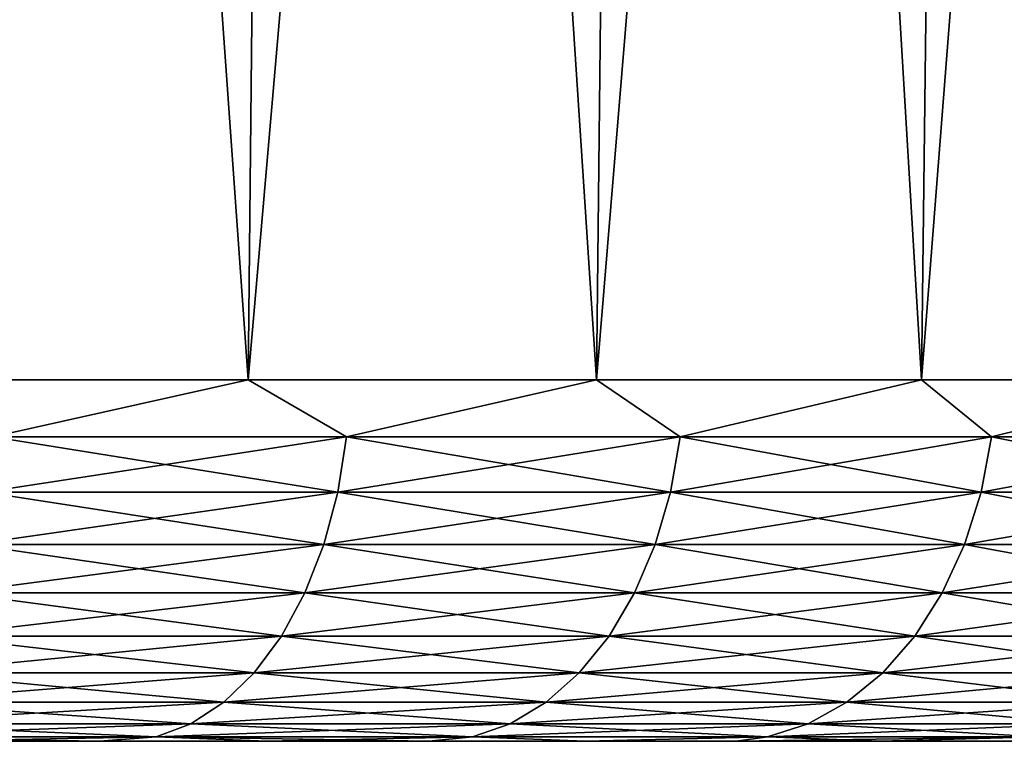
# Model space of a CAD drawing. Header units: metres. Extents: x -150 to 146, y -127 to 82.
# Tile 254 of 256: x 93.2 to 98.57, y 53.5 to 57.43. Entities that reach past the tile are written whole.
import ezdxf

# ---------------------------------------------------------------- set-up
doc = ezdxf.new("R2010")
doc.units = ezdxf.units.M
doc.layers.add('solid_ELLA_AP_WANNE_SW0001', color=7, linetype='CONTINUOUS')

msp = doc.modelspace()

# ---------------------------------------------------------------- linework, layer by layer
at = {"layer": 'solid_ELLA_AP_WANNE_SW0001'}
for points in [[(94.449402, 55.466671, -25.515211), (92.439163, 55.466671, -26.92918), (92.664024, 80.5, -27.280058)], [(94.449402, 55.466671, 25.515205), (92.664185, 80.5, 27.279949), (92.439163, 55.466671, 26.929174)], [(94.449402, 55.466671, -25.515211), (92.664024, 80.5, -27.280058), (94.704376, 80.5, -25.844917)], [(94.449402, 55.466671, 25.515205), (94.704536, 80.5, 25.844791), (92.664185, 80.5, 27.279949)], [(94.449402, 55.466671, -25.515211), (94.704376, 80.5, -25.844917), (96.620964, 80.5, -24.264578)], [(96.345497, 55.466671, -23.951508), (94.449402, 55.466671, -25.515211), (96.620964, 80.5, -24.264578)], [(96.345497, 55.466671, 23.951502), (94.704536, 80.5, 25.844791), (94.449402, 55.466671, 25.515205)], [(96.345497, 55.466671, 23.951502), (96.621117, 80.5, 24.264435), (94.704536, 80.5, 25.844791)], [(96.345497, 55.466671, -23.951508), (96.620964, 80.5, -24.264578), (98.417389, 80.5, -22.535196)], [(98.116341, 55.466671, -22.247248), (96.345497, 55.466671, -23.951508), (98.417389, 80.5, -22.535196)], [(98.116341, 55.466671, 22.24724), (96.621117, 80.5, 24.264435), (96.345497, 55.466671, 23.951502)], [(98.116341, 55.466671, 22.24724), (98.417534, 80.5, 22.535038), (96.621117, 80.5, 24.264435)], [(98.116341, 55.466671, -22.247248), (98.417389, 80.5, -22.535196), (100.072311, 80.5, -20.679173)], [(99.751518, 55.466671, -20.41243), (98.116341, 55.466671, -22.247248), (100.072311, 80.5, -20.679173)], [(99.751518, 55.466671, 20.412424), (98.417534, 80.5, 22.535038), (98.116341, 55.466671, 22.24724)], [(99.751518, 55.466671, 20.412424), (100.072449, 80.5, 20.679001), (98.417534, 80.5, 22.535038)], [(93.056381, 55.15744, -26.48385), (92.439163, 55.466671, -26.92918), (94.449402, 55.466671, -25.515211)], [(94.449402, 55.466671, 25.515205), (92.439163, 55.466671, 26.929174), (93.056381, 55.15744, 26.483845)], [(93.056381, 55.15744, -26.48385), (94.449402, 55.466671, -25.515211), (94.985031, 55.15744, -25.060442)], [(94.449402, 55.466671, 25.515205), (93.056381, 55.15744, 26.483845), (94.985031, 55.15744, 25.060436)], [(94.985031, 55.15744, -25.060442), (94.449402, 55.466671, -25.515211), (96.345497, 55.466671, -23.951508)], [(96.345497, 55.466671, 23.951502), (94.449402, 55.466671, 25.515205), (94.985031, 55.15744, 25.060436)], [(94.985031, 55.15744, -25.060442), (96.345497, 55.466671, -23.951508), (96.801918, 55.15744, -23.496885)], [(96.345497, 55.466671, 23.951502), (94.985031, 55.15744, 25.060436), (96.801918, 55.15744, 23.496878)], [(96.801918, 55.15744, -23.496885), (96.345497, 55.466671, -23.951508), (98.116341, 55.466671, -22.247248)], [(98.116341, 55.466671, 22.24724), (96.345497, 55.466671, 23.951502), (96.801918, 55.15744, 23.496878)], [(96.801918, 55.15744, -23.496885), (98.116341, 55.466671, -22.247248), (98.49688, 55.15744, -21.801924)], [(98.116341, 55.466671, 22.24724), (96.801918, 55.15744, 23.496878), (98.49688, 55.15744, 21.801916)], [(98.49688, 55.15744, -21.801924), (98.116341, 55.466671, -22.247248), (99.751518, 55.466671, -20.41243)], [(99.751518, 55.466671, 20.412424), (98.116341, 55.466671, 22.24724), (98.49688, 55.15744, 21.801916)], [(98.49688, 55.15744, -21.801924), (99.751518, 55.466671, -20.41243), (100.06044, 55.15744, -19.985037)], [(99.751518, 55.466671, 20.412424), (98.49688, 55.15744, 21.801916), (100.06044, 55.15744, 19.985029)], [(94.985031, 55.15744, -25.060442), (94.93708, 54.856174, -25.000315), (93.013062, 54.856174, -26.420309)], [(93.056381, 55.15744, -26.48385), (94.985031, 55.15744, -25.060442), (93.013062, 54.856174, -26.420309)], [(93.013062, 54.856174, 26.420301), (94.93708, 54.856174, 25.000307), (93.056381, 55.15744, 26.483845)], [(94.93708, 54.856174, 25.000307), (94.985031, 55.15744, 25.060436), (93.056381, 55.15744, 26.483845)], [(96.801918, 55.15744, -23.496885), (96.749611, 54.856174, -23.440508), (94.93708, 54.856174, -25.000315)], [(94.985031, 55.15744, -25.060442), (96.801918, 55.15744, -23.496885), (94.93708, 54.856174, -25.000315)], [(94.93708, 54.856174, 25.000307), (96.749611, 54.856174, 23.440502), (94.985031, 55.15744, 25.060436)], [(96.749611, 54.856174, 23.440502), (96.801918, 55.15744, 23.496878), (94.985031, 55.15744, 25.060436)], [(98.49688, 55.15744, -21.801924), (98.440506, 54.856174, -21.749613), (96.749611, 54.856174, -23.440508)], [(96.801918, 55.15744, -23.496885), (98.49688, 55.15744, -21.801924), (96.749611, 54.856174, -23.440508)], [(96.749611, 54.856174, 23.440502), (98.440506, 54.856174, 21.749607), (96.801918, 55.15744, 23.496878)], [(98.440506, 54.856174, 21.749607), (98.49688, 55.15744, 21.801916), (96.801918, 55.15744, 23.496878)], [(100.06044, 55.15744, -19.985037), (100.000313, 54.856174, -19.937086), (98.440506, 54.856174, -21.749613)], [(98.49688, 55.15744, -21.801924), (100.06044, 55.15744, -19.985037), (98.440506, 54.856174, -21.749613)], [(98.440506, 54.856174, 21.749607), (100.000313, 54.856174, 19.93708), (98.49688, 55.15744, 21.801916)], [(100.000313, 54.856174, 19.93708), (100.06044, 55.15744, 19.985029), (98.49688, 55.15744, 21.801916)], [(94.93708, 54.856174, -25.000315), (94.860596, 54.570469, -24.904406), (92.943954, 54.570469, -26.318953)], [(93.013062, 54.856174, -26.420309), (94.93708, 54.856174, -25.000315), (92.943954, 54.570469, -26.318953)], [(92.943954, 54.570469, 26.318947), (94.860596, 54.570469, 24.9044), (93.013062, 54.856174, 26.420301)], [(94.860596, 54.570469, 24.9044), (94.93708, 54.856174, 25.000307), (93.013062, 54.856174, 26.420301)], [(96.749611, 54.856174, -23.440508), (96.666176, 54.570469, -23.350584), (94.860596, 54.570469, -24.904406)], [(94.93708, 54.856174, -25.000315), (96.749611, 54.856174, -23.440508), (94.860596, 54.570469, -24.904406)], [(94.860596, 54.570469, 24.9044), (96.666176, 54.570469, 23.350578), (94.93708, 54.856174, 25.000307)], [(96.666176, 54.570469, 23.350578), (96.749611, 54.856174, 23.440502), (94.93708, 54.856174, 25.000307)], [(98.440506, 54.856174, -21.749613), (98.350578, 54.570469, -21.666176), (96.666176, 54.570469, -23.350584)], [(96.749611, 54.856174, -23.440508), (98.440506, 54.856174, -21.749613), (96.666176, 54.570469, -23.350584)], [(96.666176, 54.570469, 23.350578), (98.350578, 54.570469, 21.66617), (96.749611, 54.856174, 23.440502)], [(98.350578, 54.570469, 21.66617), (98.440506, 54.856174, 21.749607), (96.749611, 54.856174, 23.440502)], [(100.000313, 54.856174, -19.937086), (99.904404, 54.570469, -19.860601), (98.350578, 54.570469, -21.666176)], [(98.440506, 54.856174, -21.749613), (100.000313, 54.856174, -19.937086), (98.350578, 54.570469, -21.666176)], [(98.350578, 54.570469, 21.66617), (99.904404, 54.570469, 19.860596), (98.440506, 54.856174, 21.749607)], [(99.904404, 54.570469, 19.860596), (100.000313, 54.856174, 19.93708), (98.440506, 54.856174, 21.749607)], [(94.860596, 54.570469, -24.904406), (94.757431, 54.307232, -24.775036), (92.850746, 54.307232, -26.182234)], [(92.943954, 54.570469, -26.318953), (94.860596, 54.570469, -24.904406), (92.850746, 54.307232, -26.182234)], [(92.850746, 54.307232, 26.182228), (94.757431, 54.307232, 24.77503), (92.943954, 54.570469, 26.318947)], [(94.757431, 54.307232, 24.77503), (94.860596, 54.570469, 24.9044), (92.943954, 54.570469, 26.318947)], [(96.666176, 54.570469, -23.350584), (96.553627, 54.307232, -23.229284), (94.757431, 54.307232, -24.775036)], [(94.860596, 54.570469, -24.904406), (96.666176, 54.570469, -23.350584), (94.757431, 54.307232, -24.775036)], [(94.757431, 54.307232, 24.77503), (96.553627, 54.307232, 23.229279), (94.860596, 54.570469, 24.9044)], [(96.553627, 54.307232, 23.229279), (96.666176, 54.570469, 23.350578), (94.860596, 54.570469, 24.9044)], [(98.350578, 54.570469, -21.666176), (98.229286, 54.307228, -21.553627), (96.553627, 54.307232, -23.229284)], [(96.666176, 54.570469, -23.350584), (98.350578, 54.570469, -21.666176), (96.553627, 54.307232, -23.229284)], [(96.553627, 54.307232, 23.229279), (98.229286, 54.307228, 21.553621), (96.666176, 54.570469, 23.350578)], [(98.229286, 54.307228, 21.553621), (98.350578, 54.570469, 21.66617), (96.666176, 54.570469, 23.350578)], [(99.904404, 54.570469, -19.860601), (99.775032, 54.307228, -19.757433), (98.229286, 54.307228, -21.553627)], [(98.350578, 54.570469, -21.666176), (99.904404, 54.570469, -19.860601), (98.229286, 54.307228, -21.553627)], [(98.229286, 54.307228, 21.553621), (99.775032, 54.307228, 19.757427), (98.350578, 54.570469, 21.66617)], [(99.775032, 54.307228, 19.757427), (99.904404, 54.570469, 19.860596), (98.350578, 54.570469, 21.66617)], [(94.757431, 54.307232, -24.775036), (94.630066, 54.072819, -24.61533), (92.735672, 54.072819, -26.013456)], [(92.850746, 54.307232, -26.182234), (94.757431, 54.307232, -24.775036), (92.735672, 54.072819, -26.013456)], [(92.735672, 54.072819, 26.013451), (94.630066, 54.072819, 24.615324), (92.850746, 54.307232, 26.182228)], [(94.630066, 54.072819, 24.615324), (94.757431, 54.307232, 24.77503), (92.850746, 54.307232, 26.182228)], [(96.553627, 54.307232, -23.229284), (96.414688, 54.072819, -23.079544), (94.630066, 54.072819, -24.61533)], [(94.757431, 54.307232, -24.775036), (96.553627, 54.307232, -23.229284), (94.630066, 54.072819, -24.61533)], [(94.630066, 54.072819, 24.615324), (96.414688, 54.072819, 23.079538), (94.757431, 54.307232, 24.77503)], [(96.414688, 54.072819, 23.079538), (96.553627, 54.307232, 23.229279), (94.757431, 54.307232, 24.77503)], [(96.553627, 54.307232, -23.229284), (98.229286, 54.307228, -21.553627), (96.414688, 54.072819, -23.079544)], [(96.414688, 54.072819, 23.079538), (98.079544, 54.072819, 21.41468), (96.553627, 54.307232, 23.229279)], [(98.229286, 54.307228, -21.553627), (98.079544, 54.072819, -21.414688), (96.414688, 54.072819, -23.079544)], [(98.079544, 54.072819, 21.41468), (98.229286, 54.307228, 21.553621), (96.553627, 54.307232, 23.229279)], [(99.775032, 54.307228, -19.757433), (99.615326, 54.072819, -19.630072), (98.079544, 54.072819, -21.414688)], [(98.229286, 54.307228, -21.553627), (99.775032, 54.307228, -19.757433), (98.079544, 54.072819, -21.414688)], [(98.079544, 54.072819, 21.41468), (99.615326, 54.072819, 19.630066), (98.229286, 54.307228, 21.553621)], [(99.615326, 54.072819, 19.630066), (99.775032, 54.307228, 19.757427), (98.229286, 54.307228, 21.553621)], [(94.630066, 54.072819, -24.61533), (94.48159, 53.872902, -24.429148), (92.601524, 53.872902, -25.8167)], [(92.735672, 54.072819, -26.013456), (94.630066, 54.072819, -24.61533), (92.601524, 53.872902, -25.8167)], [(92.601524, 53.872902, 25.816694), (94.48159, 53.872902, 24.429142), (92.735672, 54.072819, 26.013451)], [(94.48159, 53.872902, 24.429142), (94.630066, 54.072819, 24.615324), (92.735672, 54.072819, 26.013451)], [(96.414688, 54.072819, -23.079544), (96.252708, 53.872902, -22.904978), (94.48159, 53.872902, -24.429148)], [(94.630066, 54.072819, -24.61533), (96.414688, 54.072819, -23.079544), (94.48159, 53.872902, -24.429148)], [(94.48159, 53.872902, 24.429142), (96.252708, 53.872902, 22.904972), (94.630066, 54.072819, 24.615324)], [(96.252708, 53.872902, 22.904972), (96.414688, 54.072819, 23.079538), (94.630066, 54.072819, 24.615324)], [(98.079544, 54.072819, -21.414688), (97.904976, 53.872902, -21.252714), (96.252708, 53.872902, -22.904978)], [(96.414688, 54.072819, -23.079544), (98.079544, 54.072819, -21.414688), (96.252708, 53.872902, -22.904978)], [(96.252708, 53.872902, 22.904972), (97.904976, 53.872902, 21.252708), (96.414688, 54.072819, 23.079538)], [(97.904976, 53.872902, 21.252708), (98.079544, 54.072819, 21.41468), (96.414688, 54.072819, 23.079538)], [(99.615326, 54.072819, -19.630072), (99.429146, 53.872902, -19.481596), (97.904976, 53.872902, -21.252714)], [(98.079544, 54.072819, -21.414688), (99.615326, 54.072819, -19.630072), (97.904976, 53.872902, -21.252714)], [(97.904976, 53.872902, 21.252708), (99.429146, 53.872902, 19.48159), (98.079544, 54.072819, 21.41468)], [(99.429146, 53.872902, 19.48159), (99.615326, 54.072819, 19.630066), (98.079544, 54.072819, 21.41468)], [(94.48159, 53.872902, -24.429148), (94.315598, 53.712307, -24.220991), (92.451546, 53.712307, -25.59672)], [(92.601524, 53.872902, -25.8167), (94.48159, 53.872902, -24.429148), (92.451546, 53.712307, -25.59672)], [(92.451546, 53.712307, 25.596714), (94.315598, 53.712307, 24.220985), (92.601524, 53.872902, 25.816694)], [(94.315598, 53.712307, 24.220985), (94.48159, 53.872902, 24.429142), (92.601524, 53.872902, 25.816694)], [(96.252708, 53.872902, -22.904978), (96.071617, 53.712307, -22.709808), (94.315598, 53.712307, -24.220991)], [(94.48159, 53.872902, -24.429148), (96.252708, 53.872902, -22.904978), (94.315598, 53.712307, -24.220991)], [(94.315598, 53.712307, 24.220985), (96.071617, 53.712307, 22.709803), (94.48159, 53.872902, 24.429142)], [(96.071617, 53.712307, 22.709803), (96.252708, 53.872902, 22.904972), (94.48159, 53.872902, 24.429142)], [(97.904976, 53.872902, -21.252714), (97.709808, 53.712307, -21.071623), (96.071617, 53.712307, -22.709808)], [(96.252708, 53.872902, -22.904978), (97.904976, 53.872902, -21.252714), (96.071617, 53.712307, -22.709808)], [(96.071617, 53.712307, 22.709803), (97.709808, 53.712307, 21.071617), (96.252708, 53.872902, 22.904972)], [(97.709808, 53.712307, 21.071617), (97.904976, 53.872902, 21.252708), (96.252708, 53.872902, 22.904972)], [(99.429146, 53.872902, -19.481596), (99.220985, 53.712307, -19.315596), (97.709808, 53.712307, -21.071623)], [(97.904976, 53.872902, -21.252714), (99.429146, 53.872902, -19.481596), (97.709808, 53.712307, -21.071623)], [(97.709808, 53.712307, 21.071617), (99.220985, 53.712307, 19.31559), (97.904976, 53.872902, 21.252708)], [(99.220985, 53.712307, 19.31559), (99.429146, 53.872902, 19.48159), (97.904976, 53.872902, 21.252708)], [(94.315598, 53.712307, -24.220991), (94.136078, 53.594921, -23.995888), (92.28936, 53.594921, -25.358831)], [(92.451546, 53.712307, -25.59672), (94.315598, 53.712307, -24.220991), (92.28936, 53.594921, -25.358831)], [(92.28936, 53.594921, 25.358826), (94.136078, 53.594921, 23.995882), (92.451546, 53.712307, 25.596714)], [(94.136078, 53.594921, 23.995882), (94.315598, 53.712307, 24.220985), (92.451546, 53.712307, 25.596714)], [(96.071617, 53.712307, -22.709808), (95.875786, 53.594921, -22.498751), (94.136078, 53.594921, -23.995888)], [(94.315598, 53.712307, -24.220991), (96.071617, 53.712307, -22.709808), (94.136078, 53.594921, -23.995888)], [(94.136078, 53.594921, 23.995882), (95.875786, 53.594921, 22.498743), (94.315598, 53.712307, 24.220985)], [(95.875786, 53.594921, 22.498743), (96.071617, 53.712307, 22.709803), (94.315598, 53.712307, 24.220985)], [(97.709808, 53.712307, -21.071623), (97.498749, 53.594921, -20.87579), (95.875786, 53.594921, -22.498751)], [(96.071617, 53.712307, -22.709808), (97.709808, 53.712307, -21.071623), (95.875786, 53.594921, -22.498751)], [(95.875786, 53.594921, 22.498743), (97.498749, 53.594921, 20.875784), (96.071617, 53.712307, 22.709803)], [(97.498749, 53.594921, 20.875784), (97.709808, 53.712307, 21.071617), (96.071617, 53.712307, 22.709803)], [(99.220985, 53.712307, -19.315596), (98.995888, 53.594921, -19.136084), (97.498749, 53.594921, -20.87579)], [(97.709808, 53.712307, -21.071623), (99.220985, 53.712307, -19.315596), (97.498749, 53.594921, -20.87579)], [(97.498749, 53.594921, 20.875784), (98.995888, 53.594921, 19.136078), (97.709808, 53.712307, 21.071617)], [(98.995888, 53.594921, 19.136078), (99.220985, 53.712307, 19.31559), (97.709808, 53.712307, 21.071617)], [(94.136078, 53.594921, -23.995888), (93.947395, 53.523579, -23.759281), (92.118881, 53.523579, -25.108786)], [(92.28936, 53.594921, -25.358831), (94.136078, 53.594921, -23.995888), (92.118881, 53.523579, -25.108786)], [(92.118881, 53.523579, 25.10878), (93.947395, 53.523579, 23.759275), (92.28936, 53.594921, 25.358826)], [(93.947395, 53.523579, 23.759275), (94.136078, 53.594921, 23.995882), (92.28936, 53.594921, 25.358826)], [(95.875786, 53.594921, -22.498751), (95.669945, 53.523579, -22.276905), (93.947395, 53.523579, -23.759281)], [(94.136078, 53.594921, -23.995888), (95.875786, 53.594921, -22.498751), (93.947395, 53.523579, -23.759281)], [(93.947395, 53.523579, 23.759275), (95.669945, 53.523579, 22.276899), (94.136078, 53.594921, 23.995882)], [(95.669945, 53.523579, 22.276899), (95.875786, 53.594921, 22.498743), (94.136078, 53.594921, 23.995882)], [(97.498749, 53.594921, -20.87579), (97.276901, 53.523579, -20.669949), (95.669945, 53.523579, -22.276905)], [(95.875786, 53.594921, -22.498751), (97.498749, 53.594921, -20.87579), (95.669945, 53.523579, -22.276905)], [(95.669945, 53.523579, 22.276899), (97.276901, 53.523579, 20.669941), (95.875786, 53.594921, 22.498743)], [(97.276901, 53.523579, 20.669941), (97.498749, 53.594921, 20.875784), (95.875786, 53.594921, 22.498743)], [(98.995888, 53.594921, -19.136084), (98.759277, 53.523579, -18.947395), (97.276901, 53.523579, -20.669949)], [(97.498749, 53.594921, -20.87579), (98.995888, 53.594921, -19.136084), (97.276901, 53.523579, -20.669949)], [(97.276901, 53.523579, 20.669941), (98.759277, 53.523579, 18.94739), (97.498749, 53.594921, 20.875784)], [(98.759277, 53.523579, 18.94739), (98.995888, 53.594921, 19.136078), (97.498749, 53.594921, 20.875784)], [(92.118881, 53.523579, -25.108786), (93.947395, 53.523579, -23.759281), (92.696075, 53.5, -24.325764)], [(93.640259, 53.5, 23.610521), (93.947395, 53.523579, 23.759275), (92.118881, 53.523579, 25.10878)], [(92.696922, 53.5, 24.325144), (93.640259, 53.5, 23.610521), (92.118881, 53.523579, 25.10878)], [(93.947395, 53.523579, -23.759281), (93.639427, 53.5, -23.611185), (92.696075, 53.5, -24.325764)], [(93.947395, 53.523579, -23.759281), (94.550209, 53.5, -22.862984), (93.639427, 53.5, -23.611185)], [(93.640259, 53.5, 23.610521), (94.551025, 53.5, 22.862278), (93.947395, 53.523579, 23.759275)], [(93.947395, 53.523579, -23.759281), (95.669945, 53.523579, -22.276905), (94.550209, 53.5, -22.862984)], [(95.433266, 53.5, 22.076735), (95.669945, 53.523579, 22.276899), (93.947395, 53.523579, 23.759275)], [(94.551025, 53.5, 22.862278), (95.433266, 53.5, 22.076735), (93.947395, 53.523579, 23.759275)], [(95.669945, 53.523579, -22.276905), (95.432465, 53.5, -22.077486), (94.550209, 53.5, -22.862984)], [(95.669945, 53.523579, -22.276905), (96.285965, 53.5, -21.255421), (95.432465, 53.5, -22.077486)], [(95.433266, 53.5, 22.076735), (96.286751, 53.5, 21.254625), (95.669945, 53.523579, 22.276899)], [(95.669945, 53.523579, -22.276905), (97.276901, 53.523579, -20.669949), (96.285965, 53.5, -21.255421)], [(96.286751, 53.5, 21.254625), (97.276901, 53.523579, 20.669941), (95.669945, 53.523579, 22.276899)], [(97.276901, 53.523579, -20.669949), (97.106789, 53.5, -20.400745), (96.285965, 53.5, -21.255421)], [(96.286751, 53.5, 21.254625), (97.107552, 53.5, 20.39991), (97.276901, 53.523579, 20.669941)], [(98.759277, 53.523579, -18.947395), (97.890976, 53.5, -19.517418), (97.106789, 53.5, -20.400745)], [(97.276901, 53.523579, -20.669949), (98.759277, 53.523579, -18.947395), (97.106789, 53.5, -20.400745)], [(97.107552, 53.5, 20.39991), (97.891708, 53.5, 19.516552), (97.276901, 53.523579, 20.669941)], [(97.891708, 53.5, 19.516552), (98.759277, 53.523579, 18.94739), (97.276901, 53.523579, 20.669941)], [(98.759277, 53.523579, -18.947395), (98.637802, 53.5, -18.605688), (97.890976, 53.5, -19.517418)], [(97.891708, 53.5, 19.516552), (98.638489, 53.5, 18.604811), (98.759277, 53.523579, 18.94739)], [(92.696922, 53.5, 24.325144), (92.696075, 53.5, -24.325764), (93.639427, 53.5, -23.611185)], [(92.696922, 53.5, 24.325144), (93.639427, 53.5, -23.611185), (93.640259, 53.5, 23.610521)], [(93.640259, 53.5, 23.610521), (93.639427, 53.5, -23.611185), (94.550209, 53.5, -22.862984)], [(93.640259, 53.5, 23.610521), (94.550209, 53.5, -22.862984), (94.551025, 53.5, 22.862278)], [(94.551025, 53.5, 22.862278), (94.550209, 53.5, -22.862984), (95.432465, 53.5, -22.077486)], [(94.551025, 53.5, 22.862278), (95.432465, 53.5, -22.077486), (95.433266, 53.5, 22.076735)], [(95.433266, 53.5, 22.076735), (95.432465, 53.5, -22.077486), (96.285965, 53.5, -21.255421)], [(95.433266, 53.5, 22.076735), (96.285965, 53.5, -21.255421), (96.286751, 53.5, 21.254625)], [(96.286751, 53.5, 21.254625), (96.285965, 53.5, -21.255421), (97.106789, 53.5, -20.400745)], [(96.286751, 53.5, 21.254625), (97.106789, 53.5, -20.400745), (97.107552, 53.5, 20.39991)], [(97.107552, 53.5, 20.39991), (97.106789, 53.5, -20.400745), (97.890976, 53.5, -19.517418)], [(97.107552, 53.5, 20.39991), (97.890976, 53.5, -19.517418), (97.891708, 53.5, 19.516552)], [(97.891708, 53.5, 19.516552), (97.890976, 53.5, -19.517418), (98.637802, 53.5, -18.605688)], [(97.891708, 53.5, 19.516552), (98.637802, 53.5, -18.605688), (98.638489, 53.5, 18.604811)]]:
    msp.add_3dface(points, dxfattribs=at)

doc.saveas('drawing.dxf')
